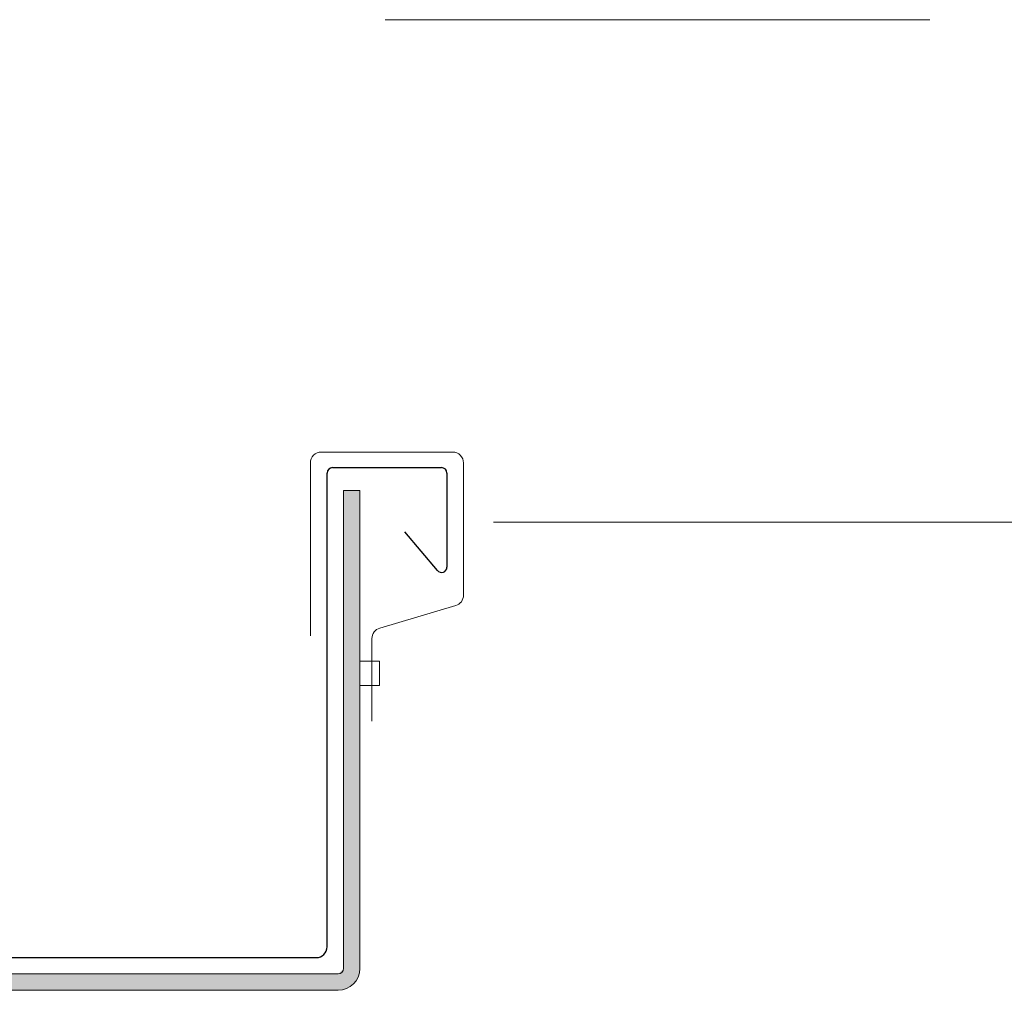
# Model space of a CAD drawing. Header units: metres. Extents: x 1316.5 to 1415.3, y -94.1 to -52.
# Tile 58 of 256: x 1332.774 to 1332.955, y -55.742 to -55.564. Entities that reach past the tile are written whole.
import ezdxf

# ---------------------------------------------------------------- set-up
doc = ezdxf.new("R2010")
doc.units = ezdxf.units.M
doc.linetypes.add('AUSGEZOGEN', pattern=[0])
doc.linetypes.add('STRICHPUNKT2_S5', pattern=[0.09999999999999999, 0.07, -0.01, 0.01, -0.01])
for name, color, linetype, lineweight in [('XR$8$Maßlinie 1_50', 7, 'AUSGEZOGEN', 25), ('XR$8$Möblierung', 4, 'AUSGEZOGEN', 13), ('XR$8$V25', 4, 'AUSGEZOGEN', 13), ('XR$8$V5', 7, 'AUSGEZOGEN', 13), ('XR$8$Wand', 1, 'AUSGEZOGEN', 50)]:
    doc.layers.add(name, color=color, linetype=linetype, lineweight=lineweight)

# ---------------------------------------------------------------- blocks, each defined once
blk = doc.blocks.new('COMPLEXOBJECT_113')
at = {"layer": 'XR$8$V25', "transparency": 33554687}
for p, q in [((1332.681563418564, -55.73808889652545), (1332.681563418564, -55.63426046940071)), ((1332.684563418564, -55.63426046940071), (1332.684563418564, -55.73808889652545)), ((1332.685563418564, -55.73908889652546), (1332.832563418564, -55.73908889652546)), ((1332.832563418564, -55.74208889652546), (1332.685563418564, -55.74208889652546))]:
    blk.add_line(p, q, dxfattribs=at)
blk.add_lwpolyline([(1332.833563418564, -55.73808889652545), (1332.833563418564, -55.65026970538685), (1332.836563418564, -55.65026970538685), (1332.836563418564, -55.73808889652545)], dxfattribs=at)
for centre, radius, start, end in [((1332.676563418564, -55.63426046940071), 0.007999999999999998, 0, 85.00000000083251), ((1332.676563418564, -55.63426046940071), 0.005, 0, 84.99999999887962), ((1332.685563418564, -55.73808889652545), 0.004, 180, 270), ((1332.685563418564, -55.73808889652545), 0.0009999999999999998, 180, 270), ((1332.832563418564, -55.73808889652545), 0.001, 270, 0), ((1332.832563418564, -55.73808889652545), 0.004, 270, 0)]:
    blk.add_arc(centre, radius, start, end, dxfattribs=at)
at = {"layer": 'XR$8$V5', "color": 7, "linetype": 'AUSGEZOGEN', "transparency": 33554687}
for p, q in [((1332.477919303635, -55.62331616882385), (1332.47792157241, -55.6202226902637)), ((1332.677089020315, -55.62628084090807), (1332.477919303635, -55.62022495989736)), ((1332.676999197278, -55.62927949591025), (1332.477919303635, -55.62331616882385))]:
    blk.add_line(p, q, dxfattribs=at)
blk.add_lwpolyline([(1332.477919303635, -55.62331616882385), (1332.477919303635, -55.62331616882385)], close=True, dxfattribs=at)

msp = doc.modelspace()

# ---------------------------------------------------------------- hatches: boundary and pattern name
at = {"layer": 'XR$8$Möblierung', "linetype": 'AUSGEZOGEN', "lineweight": 25, "transparency": 33554687}
msp.add_hatch(color=253, dxfattribs=at).paths.add_polyline_path([(1332.678558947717, -55.62651334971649), (1332.677260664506, -55.62629091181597), (1332.47792157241, -55.6202226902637), (1332.477919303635, -55.62331616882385), (1332.676999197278, -55.62927949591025), (1332.67702263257, -55.62928512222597), (1332.678436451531, -55.62962455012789), (1332.679710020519, -55.63037473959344), (1332.680708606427, -55.63146450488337), (1332.681344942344, -55.63279861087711), (1332.681563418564, -55.63426046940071), (1332.681563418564, -55.73808889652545), (1332.681759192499, -55.73932496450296), (1332.682327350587, -55.74044003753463), (1332.683212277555, -55.74132496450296), (1332.684327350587, -55.74189312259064), (1332.685563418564, -55.74208889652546), (1332.832563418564, -55.74208889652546), (1332.833799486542, -55.74189312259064), (1332.834914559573, -55.74132496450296), (1332.835799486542, -55.74044003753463), (1332.836367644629, -55.73932496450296), (1332.836563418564, -55.73808889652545), (1332.836563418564, -55.65026970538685), (1332.833563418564, -55.65026970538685), (1332.833563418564, -55.73808889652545), (1332.832563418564, -55.73908889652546), (1332.685563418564, -55.73908889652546), (1332.684563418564, -55.73808889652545), (1332.684563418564, -55.63426046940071), (1332.684454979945, -55.63294773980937), (1332.684132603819, -55.63167059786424), (1332.683605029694, -55.63046366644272), (1332.68288655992, -55.62935966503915), (1332.681996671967, -55.62838852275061), (1332.680959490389, -55.6275765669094), (1332.67980313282, -55.62694580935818)])

# ---------------------------------------------------------------- linework, layer by layer
at = {"transparency": 33554687}
for p, q in [((1332.831563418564, -55.64608889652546), (1332.851563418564, -55.64608889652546)), ((1332.830563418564, -55.73408889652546), (1332.830563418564, -55.64708889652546)), ((1332.852563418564, -55.64708889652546), (1332.852563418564, -55.664341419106)), ((1332.850797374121, -55.66498420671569), (1332.844849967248, -55.65789636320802)), ((1332.689563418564, -55.73608889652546), (1332.828563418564, -55.73608889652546))]:
    msp.add_line(p, q, dxfattribs=at)
for centre, radius, start, end in [((1332.831563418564, -55.64708889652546), 0.001, 90, 180), ((1332.851563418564, -55.64708889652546), 0.001, 0, 90), ((1332.851563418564, -55.664341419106), 0.001, 220.0000000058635, 0), ((1332.828563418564, -55.73408889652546), 0.002, 270, 0)]:
    msp.add_arc(centre, radius, start, end, dxfattribs=at)
at = {"layer": 'XR$8$Maßlinie 1_50', "color": 3, "linetype": 'STRICHPUNKT2_S5', "lineweight": 13, "transparency": 33554687}
msp.add_line((1332.641241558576, -55.56380397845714), (1333.607601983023, -55.56380397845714), dxfattribs=at)
at = {"layer": 'XR$8$V25', "transparency": 33554687}
for p, q in [((1332.853604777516, -55.64321625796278), (1332.829496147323, -55.64321625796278)), ((1332.827496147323, -55.64521625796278), (1332.827496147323, -55.67695732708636)), ((1332.855604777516, -55.66950877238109), (1332.855604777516, -55.64521625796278)), ((1332.84021590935, -55.67555243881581), (1332.854171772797, -55.67142671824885)), ((1332.83878290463, -55.69267897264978), (1332.83878290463, -55.67747038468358)), ((1332.840150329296, -55.68161620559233), (1332.836563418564, -55.68161620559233)), ((1332.840150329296, -55.68611918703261), (1332.840150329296, -55.68161620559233)), ((1332.836563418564, -55.68611918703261), (1332.840150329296, -55.68611918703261))]:
    msp.add_line(p, q, dxfattribs=at)
for centre, start, end in [((1332.829496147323, -55.64521625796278), 90, 180), ((1332.853604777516, -55.64521625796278), 0, 90), ((1332.853604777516, -55.66950877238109), 286.4690662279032, 0), ((1332.84078290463, -55.67747038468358), 106.4690662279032, 180)]:
    msp.add_arc(centre, 0.002, start, end, dxfattribs=at)
at = {"layer": 'XR$8$Wand', "color": 3, "linetype": 'AUSGEZOGEN', "lineweight": 13, "transparency": 33554687}
msp.add_line((1333.060087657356, -55.65610117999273), (1332.861087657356, -55.65610117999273), dxfattribs=at)

# ---------------------------------------------------------------- block references
at = {"layer": 'XR$8$V5', "color": 7, "linetype": 'AUSGEZOGEN', "transparency": 33554687}
msp.add_blockref('COMPLEXOBJECT_113', (0, 0), dxfattribs=at)

doc.saveas('drawing.dxf')
